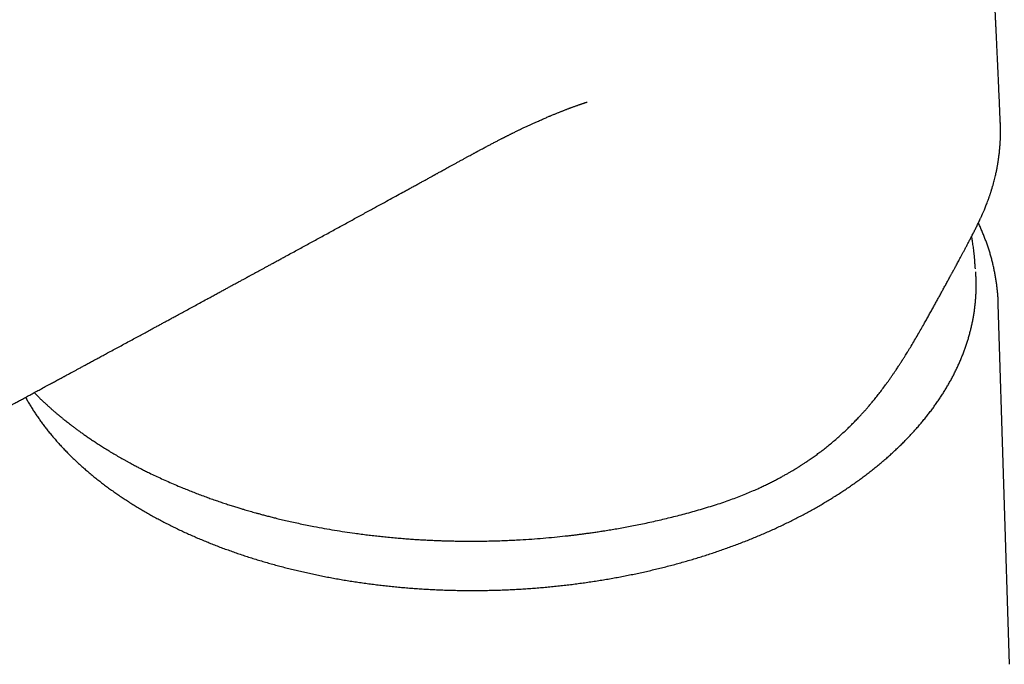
# Model space of a CAD drawing. Header units: millimetres. Extents: x 8 to 750, y 12 to 485.
# Tile 26 of 30: x 633 to 680, y 183 to 214. Entities that reach past the tile are written whole.
import ezdxf

# ---------------------------------------------------------------- set-up
doc = ezdxf.new("R2010")
doc.units = ezdxf.units.MM

msp = doc.modelspace()

# ---------------------------------------------------------------- linework, layer by layer
at = {"color": 7, "linetype": 'Continuous', "lineweight": 30}
for p, q in [((679.816, 208.684), (679.816, 208.694)), ((678.634, 201.747), (678.626, 201.832)), ((679.72, 200.077), (679.72, 200.074)), ((680.248, 182.934), (679.72, 200.074))]:
    msp.add_line(p, q, dxfattribs=at)
for points, knots in [([(637.799, 239.579), (637.59, 239.462), (637.176, 239.232), (636.564, 238.888), (635.964, 238.549), (635.376, 238.216), (634.799, 237.888), (634.234, 237.564), (633.661, 237.235), (633.082, 236.902), (632.498, 236.564), (631.926, 236.232), (631.366, 235.907), (630.819, 235.588), (630.284, 235.276), (629.762, 234.97), (629.252, 234.671), (628.753, 234.378), (628.27, 234.094), (627.801, 233.818), (627.347, 233.551), (626.904, 233.289), (626.47, 233.033), (626.045, 232.782), (625.629, 232.536), (625.225, 232.297), (624.832, 232.064), (624.454, 231.84), (624.089, 231.623), (623.737, 231.414), (623.392, 231.209), (622.755, 230.831), (621.823, 230.276), (620.536, 229.509), (619.188, 228.703), (617.776, 227.858), (616.357, 227.007), (615.033, 226.212), (613.808, 225.475), (612.685, 224.799), (611.569, 224.127), (610.36, 223.397), (609.061, 222.613), (607.673, 221.774), (606.297, 220.941), (605.029, 220.173), (603.869, 219.469), (602.812, 218.827), (601.759, 218.188), (599.806, 217.001), (596.955, 215.264), (594.12, 213.534), (592.196, 212.359), (591.181, 211.738), (590.161, 211.113), (589.134, 210.485), (588.102, 209.852), (587, 209.177), (585.83, 208.459), (584.589, 207.697), (583.34, 206.929), (582.263, 206.267), (581.36, 205.712), (580.631, 205.263), (579.894, 204.809), (579.149, 204.349), (578.395, 203.885), (577.633, 203.415), (576.836, 202.924), (576.004, 202.41), (575.135, 201.873), (574.256, 201.328), (573.368, 200.775), (572.676, 200.344), (572.181, 200.037), (571.888, 199.855), (571.594, 199.673), (571.299, 199.491), (571.003, 199.309), (570.709, 199.128), (570.412, 198.946), (570.113, 198.764), (569.814, 198.583), (569.526, 198.409), (569.247, 198.242), (568.978, 198.082), (568.718, 197.928), (568.469, 197.781), (568.229, 197.641), (567.999, 197.507), (567.78, 197.381), (567.572, 197.261), (567.374, 197.149), (567.186, 197.042), (567.006, 196.941), (566.835, 196.846), (566.672, 196.755), (566.519, 196.671), (566.375, 196.592), (566.227, 196.511), (566.072, 196.428), (565.91, 196.341), (565.761, 196.261), (565.624, 196.189), (565.53, 196.139), (565.47, 196.108), (565.444, 196.094), (565.419, 196.082), (565.396, 196.07), (565.373, 196.058), (565.347, 196.044), (565.313, 196.026), (565.267, 196.003), (565.209, 195.973), (565.14, 195.937), (565.06, 195.896), (564.97, 195.85), (564.851, 195.79), (564.708, 195.718), (564.546, 195.638), (564.381, 195.557), (564.213, 195.475), (564.043, 195.394), (563.879, 195.316), (563.723, 195.244), (563.577, 195.176), (563.454, 195.12), (563.352, 195.074), (563.271, 195.038), (563.195, 195.004), (563.127, 194.974), (563.068, 194.949), (563.021, 194.928), (562.988, 194.914), (562.961, 194.902), (562.935, 194.891), (562.899, 194.875), (562.854, 194.856), (562.801, 194.834), (562.746, 194.81), (562.691, 194.787), (562.63, 194.762), (562.564, 194.735), (562.495, 194.706), (562.43, 194.68), (562.36, 194.651), (562.281, 194.62), (562.194, 194.586), (562.102, 194.55), (562.004, 194.512), (561.897, 194.472), (561.787, 194.431), (561.681, 194.392), (561.582, 194.357), (561.486, 194.323), (561.391, 194.29), (561.29, 194.256), (561.184, 194.22), (561.069, 194.183), (560.951, 194.145), (560.854, 194.116), (560.781, 194.094), (560.734, 194.08), (560.689, 194.067), (560.647, 194.054), (560.606, 194.043), (560.564, 194.031), (560.518, 194.018), (560.47, 194.005), (560.422, 193.992), (560.375, 193.979), (560.328, 193.967), (560.281, 193.955), (560.235, 193.943), (560.195, 193.933), (560.163, 193.925), (560.136, 193.918), (560.111, 193.912), (560.083, 193.905), (560.051, 193.898), (560.017, 193.89), (559.982, 193.882), (559.944, 193.873), (559.903, 193.864), (559.862, 193.854), (559.823, 193.846), (559.789, 193.838), (559.762, 193.832), (559.737, 193.827), (559.712, 193.822), (559.675, 193.814), (559.625, 193.804), (559.563, 193.792), (559.5, 193.779), (559.435, 193.767), (559.372, 193.755), (559.31, 193.745), (559.252, 193.735), (559.199, 193.726), (559.152, 193.718), (559.113, 193.712), (559.081, 193.707), (559.052, 193.703), (559.018, 193.697), (558.978, 193.691), (558.935, 193.685), (558.892, 193.679), (558.851, 193.674), (558.813, 193.669), (558.778, 193.664), (558.747, 193.661), (558.718, 193.657), (558.687, 193.653), (558.652, 193.649), (558.61, 193.645), (558.565, 193.64), (558.52, 193.635), (558.474, 193.63), (558.423, 193.625), (558.365, 193.62), (558.303, 193.615), (558.241, 193.61), (558.181, 193.605), (558.121, 193.601), (558.068, 193.598), (558.021, 193.595), (557.975, 193.592), (557.924, 193.589), (557.869, 193.586), (557.812, 193.583), (557.751, 193.58), (557.689, 193.578), (557.626, 193.575), (557.57, 193.573), (557.526, 193.572), (557.493, 193.571), (557.469, 193.57), (557.45, 193.569), (557.434, 193.569), (557.419, 193.568), (557.399, 193.568), (557.372, 193.567), (557.339, 193.566), (557.299, 193.565), (557.25, 193.564), (557.191, 193.563), (557.122, 193.561), (557.044, 193.559), (556.957, 193.558), (556.863, 193.556), (556.76, 193.554), (556.65, 193.553), (556.531, 193.551), (556.403, 193.548), (556.266, 193.546), (556.119, 193.543), (555.964, 193.539), (555.801, 193.535), (555.63, 193.531), (555.452, 193.527), (555.267, 193.522), (555.074, 193.517), (554.943, 193.514), (554.876, 193.512)], [0, 0, 0, 0, 0.007051, 0.013984, 0.020804, 0.027512, 0.034106, 0.040586, 0.046954, 0.053828, 0.060566, 0.067167, 0.073633, 0.079963, 0.086157, 0.092215, 0.098139, 0.103927, 0.10958, 0.115001, 0.120292, 0.125453, 0.130484, 0.135473, 0.140328, 0.145048, 0.149633, 0.154083, 0.158323, 0.162434, 0.166441, 0.170445, 0.184794, 0.199224, 0.215718, 0.232315, 0.249016, 0.26582, 0.279096, 0.292359, 0.305538, 0.318635, 0.335184, 0.3516, 0.367881, 0.384029, 0.396623, 0.409134, 0.421608, 0.434083, 0.478633, 0.523185, 0.535213, 0.547287, 0.559438, 0.571666, 0.583972, 0.596356, 0.61105, 0.625852, 0.640762, 0.655779, 0.664409, 0.673114, 0.681923, 0.690838, 0.699856, 0.708977, 0.718206, 0.728485, 0.738897, 0.749436, 0.760095, 0.770868, 0.774381, 0.777905, 0.781441, 0.784987, 0.788544, 0.792102, 0.795579, 0.799291, 0.802887, 0.806365, 0.809727, 0.812972, 0.816102, 0.819115, 0.822012, 0.824794, 0.82746, 0.829966, 0.83236, 0.834643, 0.836815, 0.838913, 0.840896, 0.842764, 0.844517, 0.846157, 0.848197, 0.850183, 0.852113, 0.853692, 0.855233, 0.855572, 0.855897, 0.856202, 0.856487, 0.856751, 0.857047, 0.857442, 0.858028, 0.858748, 0.859602, 0.86059, 0.861712, 0.862968, 0.865034, 0.86704, 0.868987, 0.871192, 0.873316, 0.875358, 0.877314, 0.87915, 0.880864, 0.881949, 0.882978, 0.883952, 0.884833, 0.885572, 0.886167, 0.88662, 0.886846, 0.887186, 0.887643, 0.888216, 0.888906, 0.889644, 0.890346, 0.891012, 0.891985, 0.892868, 0.893684, 0.894479, 0.895585, 0.896708, 0.897875, 0.899146, 0.900537, 0.902056, 0.903445, 0.904709, 0.90597, 0.907246, 0.908497, 0.909981, 0.911511, 0.913097, 0.914775, 0.915429, 0.91608, 0.916695, 0.917275, 0.917818, 0.918387, 0.919008, 0.919698, 0.92037, 0.92101, 0.921618, 0.922332, 0.922977, 0.923536, 0.92401, 0.924323, 0.924654, 0.925053, 0.925518, 0.925975, 0.926471, 0.927006, 0.92758, 0.928192, 0.928765, 0.929225, 0.929608, 0.929929, 0.930283, 0.930683, 0.931513, 0.932406, 0.93332, 0.934253, 0.935179, 0.936078, 0.936932, 0.937699, 0.93838, 0.938998, 0.93937, 0.939774, 0.940278, 0.940883, 0.94154, 0.942157, 0.942779, 0.943348, 0.943865, 0.94433, 0.944744, 0.945177, 0.945686, 0.946335, 0.947022, 0.947704, 0.94838, 0.949051, 0.950026, 0.950963, 0.95187, 0.952783, 0.953697, 0.954535, 0.955153, 0.955824, 0.95658, 0.957419, 0.958277, 0.959124, 0.960106, 0.961058, 0.961896, 0.962605, 0.963005, 0.963345, 0.963625, 0.963844, 0.964045, 0.964306, 0.964695, 0.965172, 0.965736, 0.966389, 0.967254, 0.968238, 0.969343, 0.970568, 0.971915, 0.973357, 0.97492, 0.976601, 0.978399, 0.980349, 0.98242, 0.984609, 0.986915, 0.98934, 0.991835, 0.994444, 0.997165, 1, 1, 1, 1]), ([(679.818, 208.694), (679.814, 208.772), (679.806, 208.953), (679.794, 209.24), (679.78, 209.553), (679.766, 209.868), (679.752, 210.179), (679.737, 210.503), (679.722, 210.84), (679.706, 211.189), (679.69, 211.532), (679.678, 211.803), (679.668, 212.003), (679.662, 212.134), (679.656, 212.261), (679.651, 212.386), (679.645, 212.508), (679.639, 212.63), (679.633, 212.761), (679.626, 212.906), (679.619, 213.066), (679.611, 213.236), (679.602, 213.418), (679.594, 213.59), (679.586, 213.75), (679.58, 213.891), (679.573, 214.025), (679.567, 214.149), (679.562, 214.264), (679.557, 214.37), (679.552, 214.464), (679.548, 214.546), (679.545, 214.618), (679.542, 214.685), (679.538, 214.752), (679.535, 214.824), (679.53, 214.916), (679.525, 215.033), (679.518, 215.177), (679.51, 215.332), (679.502, 215.496), (679.493, 215.684), (679.483, 215.895), (679.471, 216.13), (679.461, 216.33), (679.453, 216.492), (679.447, 216.611), (679.442, 216.722), (679.437, 216.825), (679.432, 216.918), (679.428, 217.006), (679.424, 217.088), (679.42, 217.164), (679.416, 217.236), (679.412, 217.319), (679.407, 217.421), (679.401, 217.543), (679.394, 217.678), (679.386, 217.83), (679.378, 217.998), (679.369, 218.18), (679.354, 218.477), (679.333, 218.887), (679.313, 219.277), (679.299, 219.539), (679.292, 219.671), (679.286, 219.799), (679.279, 219.921), (679.274, 220.032), (679.268, 220.132), (679.264, 220.221), (679.26, 220.3), (679.256, 220.371), (679.252, 220.439), (679.249, 220.508), (679.245, 220.582), (679.241, 220.661), (679.235, 220.762), (679.229, 220.886), (679.221, 221.037), (679.212, 221.199), (679.203, 221.372), (679.194, 221.554), (679.183, 221.744), (679.173, 221.943), (679.162, 222.15), (679.152, 222.334), (679.143, 222.492), (679.136, 222.623), (679.129, 222.757), (679.122, 222.893), (679.114, 223.029), (679.107, 223.16), (679.101, 223.278), (679.095, 223.385), (679.09, 223.48), (679.085, 223.566), (679.081, 223.645), (679.077, 223.715), (679.072, 223.802), (679.066, 223.911), (679.059, 224.048), (679.05, 224.199), (679.041, 224.362), (679.032, 224.535), (679.02, 224.749), (679.006, 225.004), (678.989, 225.302), (678.975, 225.556), (678.964, 225.762), (678.955, 225.914), (678.947, 226.061), (678.939, 226.199), (678.932, 226.328), (678.925, 226.448), (678.919, 226.558), (678.913, 226.658), (678.908, 226.753), (678.902, 226.847), (678.896, 226.95), (678.89, 227.066), (678.882, 227.195), (678.874, 227.334), (678.866, 227.481), (678.857, 227.636), (678.848, 227.795), (678.836, 227.995), (678.823, 228.232), (678.807, 228.502), (678.795, 228.712), (678.786, 228.868), (678.779, 228.976), (678.773, 229.092), (678.765, 229.222), (678.757, 229.366), (678.747, 229.525), (678.738, 229.691), (678.728, 229.861), (678.717, 230.037), (678.706, 230.223), (678.694, 230.419), (678.686, 230.57), (678.68, 230.655), (678.679, 230.671)], [0, 0, 0, 0, 0.01073, 0.024705, 0.039089, 0.053465, 0.06762, 0.081557, 0.097702, 0.113571, 0.129176, 0.144497, 0.150566, 0.156501, 0.162301, 0.167967, 0.173499, 0.178932, 0.184662, 0.191435, 0.198699, 0.206455, 0.214703, 0.223443, 0.229987, 0.236515, 0.242615, 0.248281, 0.253514, 0.258314, 0.26268, 0.266302, 0.269561, 0.27247, 0.275456, 0.278711, 0.282234, 0.288133, 0.294658, 0.301807, 0.309326, 0.317033, 0.32741, 0.33811, 0.349132, 0.354764, 0.360247, 0.365316, 0.369969, 0.374207, 0.37803, 0.382001, 0.385396, 0.388444, 0.391804, 0.396749, 0.402302, 0.408464, 0.415235, 0.42298, 0.43139, 0.440084, 0.463568, 0.487338, 0.493325, 0.499329, 0.505307, 0.510871, 0.515932, 0.520489, 0.524542, 0.528091, 0.53127, 0.534191, 0.537336, 0.540711, 0.544316, 0.548152, 0.554453, 0.561292, 0.568667, 0.57657, 0.584918, 0.593533, 0.602561, 0.612001, 0.621853, 0.627668, 0.633618, 0.639702, 0.64592, 0.652237, 0.658228, 0.663773, 0.668463, 0.672778, 0.676718, 0.680283, 0.683472, 0.686371, 0.69206, 0.698336, 0.7052, 0.712652, 0.720608, 0.728759, 0.741905, 0.755461, 0.769429, 0.776567, 0.783587, 0.790237, 0.796518, 0.80243, 0.807972, 0.812859, 0.817418, 0.821648, 0.825792, 0.83023, 0.835736, 0.841642, 0.847948, 0.854652, 0.861756, 0.869111, 0.876327, 0.88914, 0.901414, 0.913149, 0.917918, 0.922686, 0.927934, 0.933725, 0.940377, 0.947625, 0.955472, 0.962983, 0.97097, 0.979433, 0.988372, 0.997788, 1, 1, 1, 1]), ([(653.94, 206.805), (653.989, 206.832), (654.084, 206.884), (654.222, 206.96), (654.349, 207.029), (654.466, 207.093), (654.572, 207.15), (654.667, 207.202), (654.744, 207.244), (654.804, 207.276), (654.847, 207.299), (654.882, 207.318), (654.913, 207.335), (654.944, 207.352), (654.982, 207.372), (655.03, 207.398), (655.092, 207.431), (655.165, 207.47), (655.246, 207.513), (655.328, 207.557), (655.407, 207.599), (655.484, 207.639), (655.559, 207.679), (655.634, 207.718), (655.709, 207.757), (655.784, 207.796), (655.856, 207.834), (655.923, 207.868), (655.987, 207.901), (656.046, 207.932), (656.099, 207.959), (656.137, 207.978), (656.164, 207.992), (656.186, 208.003), (656.213, 208.017), (656.246, 208.034), (656.287, 208.054), (656.334, 208.078), (656.385, 208.103), (656.437, 208.129), (656.487, 208.155), (656.535, 208.179), (656.581, 208.201), (656.638, 208.23), (656.704, 208.262), (656.776, 208.297), (656.843, 208.33), (656.901, 208.358), (656.952, 208.383), (656.998, 208.405), (657.048, 208.429), (657.108, 208.457), (657.177, 208.49), (657.252, 208.525), (657.325, 208.559), (657.396, 208.592), (657.462, 208.623), (657.554, 208.665), (657.674, 208.719), (657.807, 208.779), (657.922, 208.829), (658.016, 208.871), (658.106, 208.91), (658.19, 208.945), (658.268, 208.979), (658.333, 209.006), (658.39, 209.03), (658.443, 209.052), (658.506, 209.078), (658.574, 209.106), (658.642, 209.134), (658.71, 209.162), (658.774, 209.187), (658.834, 209.211), (658.888, 209.233), (658.939, 209.253), (658.991, 209.274), (659.045, 209.295), (659.102, 209.317), (659.158, 209.338), (659.214, 209.36), (659.267, 209.38), (659.319, 209.4), (659.366, 209.417), (659.41, 209.434), (659.457, 209.451), (659.511, 209.471), (659.571, 209.493), (659.629, 209.514), (659.682, 209.532), (659.726, 209.548), (659.764, 209.561), (659.799, 209.574), (659.839, 209.588), (659.88, 209.602), (659.919, 209.615), (659.953, 209.626), (659.986, 209.637), (660.02, 209.649), (660.052, 209.659), (660.08, 209.668), (660.098, 209.674), (660.112, 209.679), (660.125, 209.683), (660.133, 209.686), (660.14, 209.688), (660.144, 209.69), (660.145, 209.69), (660.145, 209.69)], [0, 0, 0, 0, 0.02293, 0.044189, 0.063781, 0.081711, 0.097983, 0.112602, 0.12556, 0.133259, 0.139822, 0.14525, 0.149545, 0.153914, 0.15983, 0.167295, 0.176307, 0.188494, 0.201426, 0.214027, 0.226297, 0.238237, 0.249848, 0.26113, 0.27316, 0.284795, 0.296033, 0.306688, 0.316216, 0.32603, 0.334214, 0.34077, 0.343872, 0.34675, 0.350895, 0.356483, 0.36269, 0.370043, 0.37839, 0.386616, 0.394498, 0.402038, 0.409236, 0.416093, 0.428783, 0.440115, 0.450425, 0.460237, 0.467602, 0.474664, 0.482149, 0.491133, 0.502524, 0.514564, 0.526097, 0.537122, 0.547644, 0.557663, 0.581107, 0.605215, 0.62031, 0.635632, 0.649765, 0.662877, 0.675225, 0.686713, 0.693426, 0.701787, 0.711818, 0.72322, 0.734118, 0.744186, 0.75489, 0.764243, 0.772441, 0.780506, 0.78859, 0.79697, 0.805795, 0.815253, 0.823362, 0.832072, 0.840829, 0.848276, 0.854758, 0.861905, 0.870927, 0.881233, 0.890809, 0.899484, 0.907238, 0.912689, 0.918463, 0.92517, 0.932636, 0.939383, 0.945075, 0.950063, 0.956107, 0.96349, 0.967613, 0.971867, 0.976305, 0.980981, 0.987439, 0.992992, 0.997468, 1, 1, 1, 1]), ([(678.862, 204.13), (678.871, 204.149), (678.888, 204.185), (678.911, 204.235), (678.931, 204.279), (678.948, 204.316), (678.961, 204.346), (678.978, 204.383), (678.998, 204.43), (679.026, 204.495), (679.058, 204.569), (679.093, 204.654), (679.13, 204.746), (679.17, 204.847), (679.212, 204.958), (679.247, 205.052), (679.273, 205.127), (679.291, 205.179), (679.31, 205.232), (679.328, 205.285), (679.345, 205.336), (679.36, 205.382), (679.373, 205.423), (679.384, 205.457), (679.392, 205.485), (679.4, 205.509), (679.408, 205.535), (679.417, 205.565), (679.429, 205.604), (679.443, 205.652), (679.46, 205.71), (679.477, 205.77), (679.498, 205.848), (679.525, 205.947), (679.555, 206.065), (679.583, 206.185), (679.607, 206.292), (679.627, 206.384), (679.643, 206.462), (679.658, 206.536), (679.671, 206.605), (679.682, 206.664), (679.69, 206.713), (679.697, 206.754), (679.704, 206.795), (679.711, 206.841), (679.72, 206.898), (679.731, 206.967), (679.742, 207.047), (679.753, 207.132), (679.764, 207.221), (679.775, 207.315), (679.784, 207.412), (679.792, 207.494), (679.797, 207.558), (679.8, 207.6), (679.803, 207.637), (679.805, 207.667), (679.807, 207.691), (679.808, 207.71), (679.809, 207.729), (679.81, 207.75), (679.812, 207.777), (679.814, 207.811), (679.816, 207.851), (679.818, 207.899), (679.82, 207.955), (679.822, 208.02), (679.824, 208.093), (679.826, 208.173), (679.827, 208.262), (679.826, 208.358), (679.825, 208.462), (679.822, 208.571), (679.819, 208.646), (679.818, 208.684)], [0, 0, 0, 0, 0.012964, 0.024373, 0.03423, 0.042537, 0.049295, 0.054647, 0.067252, 0.080863, 0.098373, 0.117303, 0.137724, 0.160217, 0.184905, 0.211784, 0.222942, 0.234438, 0.246271, 0.25843, 0.269862, 0.279864, 0.289145, 0.296726, 0.302608, 0.307485, 0.313153, 0.319706, 0.327142, 0.338809, 0.35171, 0.364959, 0.378528, 0.403558, 0.429611, 0.456464, 0.482248, 0.500028, 0.517026, 0.533243, 0.548574, 0.56229, 0.571837, 0.580301, 0.588942, 0.59889, 0.610145, 0.626362, 0.643866, 0.662336, 0.681773, 0.702178, 0.723553, 0.745111, 0.755652, 0.764887, 0.772817, 0.779441, 0.784758, 0.788768, 0.79204, 0.796772, 0.802825, 0.810199, 0.818973, 0.829468, 0.841719, 0.855728, 0.871498, 0.88903, 0.908334, 0.929026, 0.951436, 0.975567, 1, 1, 1, 1]), ([(634.786, 196.382), (634.822, 196.401), (634.889, 196.437), (634.984, 196.489), (635.07, 196.535), (635.146, 196.576), (635.208, 196.61), (635.258, 196.636), (635.296, 196.657), (635.329, 196.675), (635.356, 196.689), (635.398, 196.712), (635.459, 196.745), (635.546, 196.792), (635.645, 196.846), (635.758, 196.907), (635.885, 196.975), (636.025, 197.051), (636.176, 197.132), (636.339, 197.221), (636.515, 197.316), (636.702, 197.417), (636.901, 197.525), (637.107, 197.636), (637.334, 197.759), (637.576, 197.89), (637.832, 198.028), (638.09, 198.168), (638.349, 198.308), (638.609, 198.449), (638.859, 198.584), (639.097, 198.713), (639.324, 198.836), (639.526, 198.946), (639.705, 199.042), (639.864, 199.128), (640.023, 199.214), (640.186, 199.303), (640.355, 199.394), (640.545, 199.498), (640.76, 199.614), (640.998, 199.743), (641.246, 199.878), (641.502, 200.017), (641.767, 200.161), (642.017, 200.296), (642.244, 200.42), (642.442, 200.527), (642.628, 200.628), (642.802, 200.723), (642.964, 200.81), (643.106, 200.888), (643.23, 200.955), (643.339, 201.015), (643.446, 201.072), (643.54, 201.123), (643.623, 201.169), (643.695, 201.208), (643.766, 201.246), (643.832, 201.282), (643.886, 201.312), (643.931, 201.336), (643.966, 201.355), (643.998, 201.372), (644.03, 201.39), (644.064, 201.408), (644.109, 201.433), (644.166, 201.464), (644.237, 201.503), (644.32, 201.548), (644.416, 201.6), (644.525, 201.659), (644.644, 201.724), (644.772, 201.794), (644.909, 201.868), (645.053, 201.947), (645.204, 202.028), (645.359, 202.113), (645.523, 202.203), (645.694, 202.296), (645.984, 202.453), (646.386, 202.673), (646.897, 202.951), (647.41, 203.231), (647.925, 203.512), (648.443, 203.794), (648.95, 204.071), (649.446, 204.342), (649.9, 204.59), (650.309, 204.814), (650.675, 205.014), (651.029, 205.208), (651.32, 205.368), (651.55, 205.494), (651.722, 205.588), (651.891, 205.68), (652.056, 205.771), (652.219, 205.86), (652.359, 205.937), (652.475, 206.001), (652.565, 206.05), (652.645, 206.094), (652.715, 206.133), (652.768, 206.161), (652.804, 206.181), (652.828, 206.194), (652.849, 206.206), (652.868, 206.216), (652.888, 206.227), (652.913, 206.241), (652.948, 206.26), (652.992, 206.284), (653.046, 206.314), (653.11, 206.349), (653.183, 206.389), (653.266, 206.435), (653.359, 206.486), (653.461, 206.542), (653.572, 206.603), (653.692, 206.669), (653.815, 206.736), (653.899, 206.783), (653.94, 206.805)], [0, 0, 0, 0, 0.0054903, 0.0104635, 0.0149195, 0.0188585, 0.0222803, 0.0246062, 0.0266127, 0.0283001, 0.0296682, 0.0308701, 0.0348058, 0.0392875, 0.0443155, 0.0503085, 0.0569285, 0.0641754, 0.0720492, 0.08055, 0.0896776, 0.0994322, 0.1098136, 0.1207307, 0.1315238, 0.1452725, 0.1585844, 0.1714596, 0.1855603, 0.1990969, 0.2120696, 0.2244782, 0.2363228, 0.2476034, 0.2560711, 0.2642034, 0.2724204, 0.2809242, 0.2897148, 0.2987924, 0.3107605, 0.3231933, 0.3360908, 0.349453, 0.3632799, 0.3775627, 0.3885295, 0.3988613, 0.4085583, 0.4176204, 0.4260476, 0.4338399, 0.4398948, 0.4455017, 0.4509047, 0.4565463, 0.4602192, 0.4639901, 0.4678169, 0.4712805, 0.4742731, 0.4764073, 0.4782144, 0.4797642, 0.4814105, 0.4832024, 0.4851399, 0.4884787, 0.4921772, 0.4962352, 0.5014459, 0.5071501, 0.5133476, 0.5200386, 0.527223, 0.5349008, 0.5425918, 0.5507215, 0.5592899, 0.5682969, 0.5775195, 0.6046608, 0.63134, 0.6575572, 0.6851345, 0.7121813, 0.7386973, 0.7646823, 0.7901361, 0.8098692, 0.8290124, 0.8475659, 0.8655295, 0.8747036, 0.8837159, 0.8925664, 0.9012551, 0.9097819, 0.9181002, 0.9233006, 0.9280026, 0.9322064, 0.9359118, 0.939119, 0.9404451, 0.9416627, 0.9427718, 0.9437724, 0.9447027, 0.945901, 0.9477594, 0.9501004, 0.9529241, 0.9562305, 0.9600929, 0.9644558, 0.969319, 0.9746826, 0.9805466, 0.9867931, 0.9935223, 1, 1, 1, 1]), ([(666.026, 190.45), (666.146, 190.487), (666.385, 190.562), (666.732, 190.679), (667.066, 190.798), (667.386, 190.919), (667.692, 191.042), (667.985, 191.165), (668.246, 191.28), (668.477, 191.386), (668.68, 191.483), (668.876, 191.579), (669.063, 191.674), (669.24, 191.767), (669.405, 191.856), (669.556, 191.94), (669.694, 192.018), (669.819, 192.091), (669.933, 192.158), (670.024, 192.213), (670.095, 192.257), (670.148, 192.29), (670.195, 192.319), (670.232, 192.342), (670.26, 192.36), (670.284, 192.375), (670.31, 192.392), (670.343, 192.413), (670.385, 192.44), (670.434, 192.472), (670.495, 192.512), (670.567, 192.559), (670.647, 192.614), (670.73, 192.67), (670.846, 192.751), (670.998, 192.859), (671.186, 192.996), (671.378, 193.142), (671.576, 193.297), (671.777, 193.461), (671.977, 193.631), (672.178, 193.808), (672.374, 193.986), (672.564, 194.166), (672.742, 194.341), (672.908, 194.509), (673.055, 194.663), (673.184, 194.802), (673.298, 194.927), (673.408, 195.05), (673.518, 195.177), (673.632, 195.31), (673.757, 195.461), (673.895, 195.63), (674.045, 195.82), (674.2, 196.023), (674.333, 196.201), (674.443, 196.352), (674.528, 196.472), (674.615, 196.595), (674.7, 196.717), (674.78, 196.835), (674.852, 196.942), (674.914, 197.035), (674.968, 197.116), (675.012, 197.184), (675.05, 197.243), (675.082, 197.291), (675.107, 197.33), (675.126, 197.361), (675.145, 197.389), (675.167, 197.424), (675.195, 197.469), (675.229, 197.523), (675.268, 197.584), (675.314, 197.658), (675.369, 197.746), (675.431, 197.847), (675.5, 197.959), (675.602, 198.129), (675.734, 198.351), (675.892, 198.62), (676.042, 198.88), (676.176, 199.115), (676.294, 199.326), (676.4, 199.515), (676.507, 199.707), (676.61, 199.893), (676.71, 200.074), (676.806, 200.249), (676.906, 200.431), (676.989, 200.582), (677.055, 200.702), (677.102, 200.789), (677.151, 200.878), (677.2, 200.967), (677.249, 201.058), (677.297, 201.146), (677.345, 201.233), (677.39, 201.316), (677.431, 201.392), (677.467, 201.457), (677.496, 201.511), (677.52, 201.554), (677.538, 201.587), (677.553, 201.614), (677.567, 201.641), (677.585, 201.673), (677.605, 201.711), (677.632, 201.761), (677.667, 201.824), (677.709, 201.902), (677.757, 201.99), (677.809, 202.087), (677.866, 202.191), (677.926, 202.303), (677.989, 202.421), (678.056, 202.546), (678.127, 202.678), (678.201, 202.818), (678.278, 202.964), (678.357, 203.117), (678.439, 203.275), (678.523, 203.438), (678.607, 203.605), (678.692, 203.776), (678.778, 203.952), (678.834, 204.07), (678.862, 204.13)], [0, 0, 0, 0, 0.018531, 0.036471, 0.05383, 0.070615, 0.086833, 0.102491, 0.117593, 0.129072, 0.140211, 0.151014, 0.161478, 0.171413, 0.180692, 0.189315, 0.197128, 0.20431, 0.21086, 0.216776, 0.22017, 0.223314, 0.226109, 0.228318, 0.229929, 0.231018, 0.232529, 0.234505, 0.236948, 0.239856, 0.243233, 0.247805, 0.252672, 0.257649, 0.262737, 0.273797, 0.285332, 0.297327, 0.309767, 0.322634, 0.335857, 0.348719, 0.362248, 0.375134, 0.387384, 0.399002, 0.409992, 0.418672, 0.426918, 0.434789, 0.44292, 0.451487, 0.46049, 0.471663, 0.483445, 0.495837, 0.508843, 0.515828, 0.52298, 0.530297, 0.537732, 0.544675, 0.550938, 0.556522, 0.561044, 0.564995, 0.568375, 0.571186, 0.573426, 0.575098, 0.576425, 0.578403, 0.581067, 0.584174, 0.587709, 0.591671, 0.596888, 0.602696, 0.609093, 0.616019, 0.631699, 0.646932, 0.661722, 0.676074, 0.687046, 0.697754, 0.708595, 0.72009, 0.729882, 0.740107, 0.750768, 0.76187, 0.766999, 0.77222, 0.777531, 0.782935, 0.788431, 0.793961, 0.799093, 0.804468, 0.809182, 0.813232, 0.816618, 0.819338, 0.821389, 0.822817, 0.824495, 0.826562, 0.828955, 0.831649, 0.836076, 0.841132, 0.846818, 0.853134, 0.860077, 0.86747, 0.875401, 0.883865, 0.892869, 0.902591, 0.912876, 0.923727, 0.935151, 0.94715, 0.959503, 0.972425, 0.985921, 1, 1, 1, 1]), ([(679.72, 200.077), (679.718, 200.131), (679.714, 200.249), (679.703, 200.431), (679.688, 200.624), (679.668, 200.816), (679.645, 201.008), (679.617, 201.201), (679.586, 201.393), (679.55, 201.585), (679.511, 201.776), (679.467, 201.968), (679.419, 202.159), (679.368, 202.349), (679.312, 202.54), (679.252, 202.73), (679.188, 202.92), (679.12, 203.109), (679.048, 203.297), (678.972, 203.486), (678.891, 203.673), (678.824, 203.824), (678.782, 203.911), (678.77, 203.937)], [0, 0, 0, 0, 0.040877, 0.089739, 0.138638, 0.187578, 0.236564, 0.2856, 0.33469, 0.383838, 0.433048, 0.482323, 0.531667, 0.581083, 0.630573, 0.680141, 0.729788, 0.779517, 0.829328, 0.879225, 0.929206, 0.979274, 1, 1, 1, 1]), ([(678.609, 201.985), (678.609, 201.985), (678.609, 201.985), (678.609, 201.985), (678.609, 201.986), (678.609, 201.986), (678.609, 201.987), (678.609, 201.988), (678.609, 201.99), (678.608, 201.995), (678.608, 202.005), (678.607, 202.026), (678.605, 202.062), (678.601, 202.121), (678.594, 202.218), (678.583, 202.349), (678.568, 202.5), (678.551, 202.647), (678.533, 202.783), (678.515, 202.91), (678.496, 203.028), (678.478, 203.135), (678.462, 203.221), (678.452, 203.274), (678.448, 203.293)], [0, 0, 0, 0, 0.000253, 0.000923, 0.001289, 0.0016, 0.001945, 0.002413, 0.003257, 0.005222, 0.011352, 0.024244, 0.048936, 0.092238, 0.163731, 0.276712, 0.406682, 0.521858, 0.624506, 0.725242, 0.813046, 0.890659, 0.960143, 1, 1, 1, 1]), ([(678.626, 201.832), (678.626, 201.835), (678.625, 201.849), (678.622, 201.873), (678.619, 201.902), (678.617, 201.928), (678.614, 201.952), (678.612, 201.974), (678.61, 201.993), (678.609, 202.01), (678.607, 202.024), (678.606, 202.034), (678.606, 202.037), (678.606, 202.038)], [0, 0, 0, 0, 0.028069, 0.131521, 0.229815, 0.325379, 0.420592, 0.517385, 0.617667, 0.723697, 0.837717, 0.961985, 1, 1, 1, 1]), ([(633.41, 195.639), (633.421, 195.619), (633.463, 195.542), (633.542, 195.407), (633.645, 195.234), (633.753, 195.062), (633.864, 194.89), (633.979, 194.72), (634.098, 194.551), (634.22, 194.383), (634.346, 194.216), (634.476, 194.05), (634.61, 193.886), (634.747, 193.722), (634.888, 193.56), (635.032, 193.399), (635.18, 193.239), (635.331, 193.08), (635.486, 192.923), (635.645, 192.767), (635.807, 192.612), (635.972, 192.459), (636.141, 192.307), (636.313, 192.157), (636.488, 192.008), (636.667, 191.861), (636.849, 191.715), (637.034, 191.571), (637.222, 191.428), (637.414, 191.287), (637.608, 191.148), (637.806, 191.01), (638.007, 190.874), (638.21, 190.74), (638.417, 190.607), (638.627, 190.477), (638.839, 190.348), (639.055, 190.22), (639.273, 190.095), (639.494, 189.971), (639.718, 189.85), (639.944, 189.73), (640.173, 189.612), (640.405, 189.496), (640.639, 189.381), (640.876, 189.269), (641.115, 189.159), (641.357, 189.051), (641.601, 188.944), (641.848, 188.84), (642.097, 188.738), (642.348, 188.638), (642.601, 188.54), (642.857, 188.444), (643.115, 188.35), (643.374, 188.258), (643.636, 188.169), (643.9, 188.081), (644.166, 187.996), (644.434, 187.913), (644.704, 187.832), (644.975, 187.753), (645.249, 187.676), (645.524, 187.602), (645.8, 187.53), (646.079, 187.46), (646.359, 187.392), (646.64, 187.327), (646.923, 187.264), (647.208, 187.203), (647.494, 187.144), (647.781, 187.088), (648.07, 187.034), (648.359, 186.983), (648.65, 186.933), (648.943, 186.886), (649.236, 186.842), (649.53, 186.8), (649.826, 186.76), (650.122, 186.722), (650.419, 186.687), (650.717, 186.654), (651.016, 186.624), (651.316, 186.596), (651.616, 186.57), (651.917, 186.547), (652.219, 186.526), (652.521, 186.508), (652.823, 186.492), (653.126, 186.478), (653.43, 186.467), (653.734, 186.458), (654.038, 186.452), (654.342, 186.448), (654.647, 186.446), (654.951, 186.447), (655.256, 186.45), (655.561, 186.456), (655.866, 186.464), (656.17, 186.475), (656.475, 186.488), (656.779, 186.503), (657.083, 186.521), (657.387, 186.541), (657.691, 186.563), (657.994, 186.588), (658.297, 186.615), (658.599, 186.645), (658.901, 186.677), (659.202, 186.711), (659.502, 186.748), (659.802, 186.787), (660.101, 186.829), (660.399, 186.873), (660.697, 186.919), (660.993, 186.967), (661.289, 187.018), (661.584, 187.071), (661.877, 187.127), (662.169, 187.185), (662.461, 187.245), (662.751, 187.307), (663.04, 187.372), (663.327, 187.439), (663.613, 187.508), (663.898, 187.579), (664.182, 187.653), (664.463, 187.729), (664.744, 187.807), (665.023, 187.887), (665.3, 187.969), (665.575, 188.054), (665.849, 188.141), (666.121, 188.229), (666.391, 188.32), (666.659, 188.413), (666.925, 188.509), (667.19, 188.606), (667.452, 188.705), (667.712, 188.807), (667.971, 188.91), (668.227, 189.015), (668.481, 189.123), (668.732, 189.232), (668.982, 189.344), (669.229, 189.457), (669.473, 189.572), (669.716, 189.689), (669.956, 189.808), (670.193, 189.929), (670.428, 190.052), (670.66, 190.177), (670.89, 190.303), (671.117, 190.431), (671.341, 190.561), (671.563, 190.693), (671.747, 190.805), (671.929, 190.919), (672.11, 191.033), (672.322, 191.171), (672.531, 191.31), (672.736, 191.451), (672.939, 191.594), (673.139, 191.738), (673.336, 191.884), (673.53, 192.031), (673.72, 192.18), (673.908, 192.33), (674.092, 192.482), (674.273, 192.635), (674.451, 192.79), (674.626, 192.946), (674.797, 193.103), (674.965, 193.262), (675.129, 193.422), (675.29, 193.583), (675.448, 193.746), (675.602, 193.91), (675.752, 194.074), (675.9, 194.241), (676.043, 194.408), (676.183, 194.576), (676.319, 194.745), (676.452, 194.916), (676.581, 195.087), (676.706, 195.259), (676.828, 195.433), (676.946, 195.607), (677.06, 195.782), (677.17, 195.958), (677.276, 196.134), (677.379, 196.312), (677.478, 196.49), (677.573, 196.669), (677.664, 196.849), (677.751, 197.029), (677.835, 197.21), (677.914, 197.391), (677.99, 197.573), (678.061, 197.755), (678.129, 197.938), (678.192, 198.121), (678.252, 198.305), (678.308, 198.489), (678.36, 198.673), (678.407, 198.858), (678.451, 199.043), (678.491, 199.228), (678.527, 199.413), (678.559, 199.598), (678.586, 199.784), (678.61, 199.97), (678.63, 200.155), (678.646, 200.341), (678.657, 200.527), (678.665, 200.713), (678.669, 200.899), (678.669, 201.084), (678.664, 201.27), (678.657, 201.447), (678.649, 201.562), (678.645, 201.615)], [0, 0, 0, 0, 0.00152, 0.006081, 0.010646, 0.015213, 0.019783, 0.024356, 0.028931, 0.033509, 0.03809, 0.042673, 0.047258, 0.051845, 0.056434, 0.061026, 0.065619, 0.070213, 0.07481, 0.079408, 0.084007, 0.088608, 0.093209, 0.097812, 0.102416, 0.107021, 0.111626, 0.116232, 0.120839, 0.125446, 0.130054, 0.134663, 0.139271, 0.14388, 0.148489, 0.153099, 0.157708, 0.162318, 0.166927, 0.171537, 0.176147, 0.180756, 0.185366, 0.189975, 0.194584, 0.199193, 0.203802, 0.20841, 0.213019, 0.217627, 0.222235, 0.226843, 0.23145, 0.236057, 0.240664, 0.24527, 0.249877, 0.254483, 0.259088, 0.263694, 0.268299, 0.272904, 0.277508, 0.282113, 0.286717, 0.29132, 0.295924, 0.300527, 0.30513, 0.309733, 0.314335, 0.318937, 0.323539, 0.328141, 0.332742, 0.337344, 0.341945, 0.346546, 0.351146, 0.355747, 0.360347, 0.364947, 0.369547, 0.374147, 0.378747, 0.383347, 0.387946, 0.392545, 0.397145, 0.401744, 0.406343, 0.410942, 0.415541, 0.42014, 0.424739, 0.429337, 0.433936, 0.438535, 0.443134, 0.447732, 0.452331, 0.45693, 0.461529, 0.466128, 0.470726, 0.475325, 0.479924, 0.484523, 0.489122, 0.493722, 0.498321, 0.50292, 0.50752, 0.51212, 0.516719, 0.521319, 0.525919, 0.53052, 0.53512, 0.539721, 0.544321, 0.548922, 0.553524, 0.558125, 0.562727, 0.567328, 0.571931, 0.576533, 0.581135, 0.585738, 0.590341, 0.594945, 0.599548, 0.604152, 0.608756, 0.613361, 0.617966, 0.622571, 0.627176, 0.631782, 0.636388, 0.640994, 0.645601, 0.650208, 0.654815, 0.659422, 0.66403, 0.668638, 0.673247, 0.677855, 0.682464, 0.687073, 0.691683, 0.696292, 0.700902, 0.705512, 0.710104, 0.712537, 0.717147, 0.721758, 0.726368, 0.730979, 0.735589, 0.7402, 0.74481, 0.749421, 0.754031, 0.758641, 0.76325, 0.76786, 0.772468, 0.777077, 0.781684, 0.786291, 0.790898, 0.795503, 0.800108, 0.804711, 0.809314, 0.813915, 0.818515, 0.823113, 0.82771, 0.832305, 0.836899, 0.841491, 0.84608, 0.850668, 0.855253, 0.859836, 0.864417, 0.868995, 0.87357, 0.878143, 0.882713, 0.88728, 0.891844, 0.896405, 0.900963, 0.905518, 0.910071, 0.91462, 0.919166, 0.923709, 0.928249, 0.932787, 0.937321, 0.941853, 0.946383, 0.95091, 0.955435, 0.959958, 0.964479, 0.968999, 0.973517, 0.978034, 0.98255, 0.987065, 0.99158, 0.996095, 1, 1, 1, 1]), ([(621.491, 189.102), (621.574, 189.148), (621.736, 189.236), (621.975, 189.366), (622.202, 189.49), (622.42, 189.608), (622.627, 189.721), (622.819, 189.826), (622.999, 189.924), (623.165, 190.015), (623.321, 190.1), (623.469, 190.181), (623.607, 190.256), (623.735, 190.327), (623.855, 190.392), (623.965, 190.452), (624.066, 190.508), (624.156, 190.557), (624.238, 190.602), (624.309, 190.641), (624.372, 190.676), (624.422, 190.703), (624.461, 190.724), (624.49, 190.74), (624.514, 190.753), (624.534, 190.764), (624.552, 190.774), (624.573, 190.786), (624.604, 190.803), (624.648, 190.827), (624.708, 190.86), (624.779, 190.899), (624.859, 190.943), (624.947, 190.991), (625.038, 191.041), (625.133, 191.093), (625.227, 191.145), (625.321, 191.197), (625.414, 191.248), (625.506, 191.299), (625.629, 191.367), (625.781, 191.451), (625.962, 191.55), (626.14, 191.649), (626.314, 191.745), (626.482, 191.837), (626.641, 191.926), (626.792, 192.009), (626.935, 192.088), (627.043, 192.148), (627.117, 192.189), (627.158, 192.212), (627.194, 192.232), (627.225, 192.249), (627.252, 192.264), (627.281, 192.28), (627.316, 192.3), (627.362, 192.325), (627.415, 192.354), (627.608, 192.461), (627.83, 192.584), (628.08, 192.723), (628.229, 192.805), (628.383, 192.89), (628.544, 192.979), (628.712, 193.072), (628.877, 193.164), (629.033, 193.25), (629.177, 193.33), (629.288, 193.391), (629.364, 193.433), (629.407, 193.457), (629.442, 193.476), (629.469, 193.49), (629.492, 193.503), (629.525, 193.522), (629.574, 193.548), (629.639, 193.584), (629.711, 193.624), (629.79, 193.667), (629.874, 193.714), (629.965, 193.764), (630.075, 193.824), (630.204, 193.895), (630.353, 193.977), (630.511, 194.063), (630.665, 194.148), (630.815, 194.23), (630.96, 194.309), (631.109, 194.39), (631.241, 194.462), (631.349, 194.521), (631.43, 194.565), (631.503, 194.605), (631.568, 194.64), (631.625, 194.671), (631.673, 194.697), (631.713, 194.719), (631.747, 194.738), (631.777, 194.754), (631.805, 194.769), (631.832, 194.784), (631.86, 194.799), (631.894, 194.818), (631.937, 194.841), (631.99, 194.87), (632.053, 194.904), (632.126, 194.944), (632.209, 194.989), (632.302, 195.039), (632.404, 195.094), (632.517, 195.155), (632.639, 195.221), (632.771, 195.293), (632.919, 195.373), (633.084, 195.462), (633.266, 195.561), (633.461, 195.666), (633.669, 195.778), (633.887, 195.896), (634.116, 196.02), (634.356, 196.149), (634.581, 196.271), (634.726, 196.349), (634.787, 196.382)], [0, 0, 0, 0, 0.018593, 0.036403, 0.053429, 0.069671, 0.08513, 0.099806, 0.112925, 0.125348, 0.137074, 0.148104, 0.158437, 0.168074, 0.177014, 0.185257, 0.192804, 0.199655, 0.205705, 0.211084, 0.215794, 0.219834, 0.222353, 0.224517, 0.226327, 0.227783, 0.228957, 0.230472, 0.232472, 0.236013, 0.240471, 0.245846, 0.252137, 0.258529, 0.265599, 0.272772, 0.279889, 0.286951, 0.293958, 0.30091, 0.307807, 0.321681, 0.335326, 0.348743, 0.361927, 0.37466, 0.386598, 0.397972, 0.408784, 0.419028, 0.422505, 0.425596, 0.4283, 0.430619, 0.432551, 0.434419, 0.437208, 0.44064, 0.444716, 0.449398, 0.484271, 0.495138, 0.506269, 0.517931, 0.530124, 0.542849, 0.556087, 0.56753, 0.578429, 0.588783, 0.592615, 0.595864, 0.598476, 0.600451, 0.601966, 0.603727, 0.608049, 0.613039, 0.618499, 0.62443, 0.630832, 0.637704, 0.645044, 0.655723, 0.666998, 0.67887, 0.691338, 0.701873, 0.7128, 0.724118, 0.735703, 0.742441, 0.74856, 0.754061, 0.758944, 0.763209, 0.766856, 0.769885, 0.772313, 0.774508, 0.776618, 0.778607, 0.780563, 0.783052, 0.786229, 0.790234, 0.794974, 0.80045, 0.806661, 0.813606, 0.821287, 0.829703, 0.838854, 0.84874, 0.859361, 0.872129, 0.88582, 0.900432, 0.915967, 0.932424, 0.949484, 0.967435, 0.986274, 1, 1, 1, 1]), ([(633.822, 195.861), (633.841, 195.841), (633.922, 195.759), (634.045, 195.639), (634.19, 195.5), (634.311, 195.386), (634.432, 195.276), (634.549, 195.17), (634.664, 195.068), (634.776, 194.971), (634.864, 194.896), (634.927, 194.843), (634.962, 194.813), (634.992, 194.789), (635.015, 194.77), (635.032, 194.755), (635.047, 194.743), (635.066, 194.727), (635.093, 194.705), (635.129, 194.676), (635.172, 194.641), (635.225, 194.597), (635.291, 194.545), (635.368, 194.484), (635.454, 194.416), (635.55, 194.342), (635.653, 194.263), (635.766, 194.179), (635.886, 194.089), (636.016, 193.995), (636.157, 193.894), (636.309, 193.788), (636.472, 193.676), (636.645, 193.559), (636.83, 193.437), (637.026, 193.311), (637.232, 193.182), (637.448, 193.05), (637.677, 192.914), (637.835, 192.823), (637.916, 192.776)], [0, 0, 0, 0, 0.017248, 0.071909, 0.106522, 0.140895, 0.174142, 0.20624, 0.237187, 0.266982, 0.295551, 0.306583, 0.315915, 0.323548, 0.329482, 0.333717, 0.336993, 0.341155, 0.348465, 0.357614, 0.3686, 0.381421, 0.398545, 0.418072, 0.43968, 0.463313, 0.488969, 0.516136, 0.545255, 0.576326, 0.609352, 0.644988, 0.682655, 0.722359, 0.764104, 0.8079, 0.852917, 0.899931, 0.948953, 1, 1, 1, 1]), ([(637.916, 192.776), (637.941, 192.761), (637.99, 192.734), (638.058, 192.696), (638.118, 192.662), (638.174, 192.631), (638.23, 192.6), (638.301, 192.561), (638.389, 192.513), (638.494, 192.456), (638.62, 192.389), (638.769, 192.311), (638.942, 192.222), (639.124, 192.131), (639.342, 192.023), (639.596, 191.901), (639.891, 191.764), (640.198, 191.625), (640.519, 191.485), (640.82, 191.359), (641.099, 191.245), (641.354, 191.144), (641.614, 191.043), (641.873, 190.946), (642.127, 190.854), (642.37, 190.768), (642.612, 190.684), (642.849, 190.604), (643.083, 190.528), (643.304, 190.458), (643.511, 190.393), (643.691, 190.338), (643.846, 190.292), (643.976, 190.254), (644.104, 190.217), (644.234, 190.18), (644.371, 190.142), (644.525, 190.099), (644.698, 190.053), (644.89, 190.002), (645.094, 189.949), (645.324, 189.892), (645.581, 189.829), (645.868, 189.762), (646.171, 189.693), (646.487, 189.625), (646.813, 189.558), (647.195, 189.482), (647.63, 189.402), (648.118, 189.318), (648.603, 189.241), (649.027, 189.179), (649.389, 189.131), (649.69, 189.092), (649.989, 189.057), (650.286, 189.024), (650.592, 188.992), (650.903, 188.963), (651.217, 188.935), (651.518, 188.911), (651.805, 188.89), (652.079, 188.872), (652.34, 188.857), (652.58, 188.844), (652.803, 188.834), (653.015, 188.825), (653.231, 188.817), (653.455, 188.81), (653.688, 188.804), (653.946, 188.799), (654.231, 188.795), (654.544, 188.793), (654.869, 188.794), (655.206, 188.798), (655.554, 188.804), (655.907, 188.814), (656.26, 188.826), (656.611, 188.842), (657.028, 188.864), (657.508, 188.894), (658.05, 188.936), (658.582, 188.984), (658.993, 189.027), (659.286, 189.06), (659.466, 189.081), (659.648, 189.103), (659.836, 189.127), (660.033, 189.153), (660.24, 189.181), (660.455, 189.211), (660.681, 189.245), (660.929, 189.283), (661.199, 189.326), (661.492, 189.375), (661.798, 189.429), (662.116, 189.488), (662.446, 189.552), (662.787, 189.621), (663.139, 189.696), (663.49, 189.774), (663.838, 189.855), (664.183, 189.939), (664.536, 190.028), (664.897, 190.124), (665.267, 190.226), (665.645, 190.334), (665.897, 190.411), (666.026, 190.45)], [0, 0, 0, 0, 0.003551, 0.006662, 0.009332, 0.011769, 0.014318, 0.016983, 0.021408, 0.026119, 0.031118, 0.038261, 0.045916, 0.053911, 0.062099, 0.074133, 0.086565, 0.099394, 0.112625, 0.126258, 0.136244, 0.14644, 0.156845, 0.167171, 0.177057, 0.186502, 0.195507, 0.204905, 0.213771, 0.222105, 0.229905, 0.237172, 0.24231, 0.247142, 0.25172, 0.256479, 0.261518, 0.266835, 0.273459, 0.280467, 0.287857, 0.295624, 0.305357, 0.315608, 0.326379, 0.337671, 0.349251, 0.360742, 0.377809, 0.39468, 0.411362, 0.427863, 0.438146, 0.448363, 0.458513, 0.468599, 0.478453, 0.489422, 0.499928, 0.509972, 0.519556, 0.528673, 0.537321, 0.545495, 0.55257, 0.559432, 0.566558, 0.573964, 0.581647, 0.589608, 0.599528, 0.609846, 0.620564, 0.631682, 0.6432, 0.654885, 0.666579, 0.678142, 0.689579, 0.707839, 0.72578, 0.74341, 0.760737, 0.766765, 0.772757, 0.778742, 0.785016, 0.791661, 0.798548, 0.805794, 0.813402, 0.821372, 0.830865, 0.84082, 0.851231, 0.862092, 0.873395, 0.885138, 0.89733, 0.909972, 0.921711, 0.933817, 0.946295, 0.959148, 0.97238, 0.985995, 1, 1, 1, 1])]:
    msp.add_open_spline(points, degree=3, knots=knots, dxfattribs=at)

doc.saveas('drawing.dxf')
